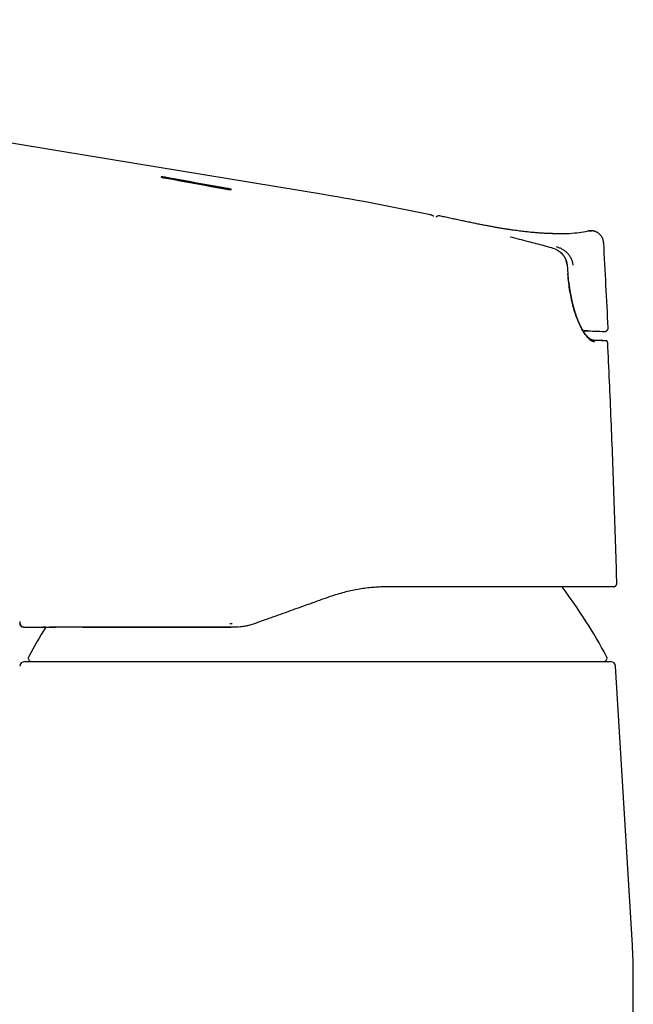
# Model space of a CAD drawing. Header units: millimetres. Extents: x 8 to 815, y 12 to 600.
# Tile 4 of 22: x 260 to 312, y 514 to 597. Entities that reach past the tile are written whole.
import ezdxf

# ---------------------------------------------------------------- set-up
doc = ezdxf.new("R2010")
doc.units = ezdxf.units.MM

msp = doc.modelspace()

# ---------------------------------------------------------------- linework, layer by layer
at = {"color": 7, "linetype": 'Continuous', "lineweight": 30}
for p, q in [((272.491, 583.318), (277.685, 582.377)), ((285.723, 581.889), (285.723, 581.889)), ((294.701, 580.192), (294.697, 580.194)), ((295.422, 580.109), (295.401, 580.111)), ((295.466, 580.102), (295.467, 580.102)), ((308.157, 578.86), (308.244, 578.855)), ((304.899, 577.41), (304.883, 577.415)), ((306.246, 575.245), (306.183, 576.002)), ((309.611, 570.72), (309.612, 570.72)), ((307.507, 570.465), (307.568, 570.463)), ((307.508, 570.464), (307.526, 570.463)), ((307.908, 570.452), (307.87, 570.452)), ((309.302, 570.405), (309.325, 570.405)), ((308.356, 569.658), (308.358, 569.658)), ((309.568, 569.477), (309.562, 569.477)), ((310.328, 549.272), (310.335, 549.272)), ((310.071, 548.966), (310.038, 548.963)), ((277.856, 545.877), (278.045, 545.877)), ((280.266, 545.985), (280.175, 545.952)), ((280.721, 546.148), (280.266, 545.985)), ((260.524, 545.564), (260.528, 545.563)), ((260.535, 545.563), (260.535, 545.563)), ((260.535, 545.563), (260.535, 545.563)), ((277.959, 545.563), (277.963, 545.563)), ((278.152, 545.563), (277.961, 545.563)), ((260.605, 542.673), (285.221, 542.673)), ((285.221, 542.673), (309.838, 542.673)), ((311.649, 518.874), (310.237, 542.297)), ((311.721, 486.822), (311.721, 516.468))]:
    msp.add_line(p, q, dxfattribs=at)
at = {"color": 7, "linetype": 'Continuous', "lineweight": 30, "flags": 128}
for points in [[(285.723, 581.89), (263.747, 585.522), (241.236, 589.238), (196.751, 596.584)], [(272.372, 583.297), (273.021, 583.179), (273.671, 583.061), (274.32, 582.943), (274.969, 582.825), (275.619, 582.707), (276.268, 582.589), (276.917, 582.471), (277.566, 582.353)], [(277.686, 582.398), (277.037, 582.515), (276.388, 582.633), (275.738, 582.751), (275.089, 582.868), (274.44, 582.986), (273.79, 583.103), (273.141, 583.221), (272.492, 583.338)], [(295.459, 580.104), (295.426, 580.109), (295.404, 580.111)], [(307.508, 570.463), (307.508, 570.463), (307.706, 570.457), (307.903, 570.45), (308.101, 570.444), (308.299, 570.437), (308.496, 570.431)]]:
    msp.add_lwpolyline(points, dxfattribs=at)
at = {"color": 7, "linetype": 'Continuous', "lineweight": 30}
for centre, radius, start, end in [((253.074, 384.573), 200, 77.98815, 80.60483), ((295.396, 579.811), 0.3, 89.02516, 139.47243), ((317.524, 840.263), 269.984, 268.08384, 268.25491), ((309.42, 569.47), 0.15, 79.40206, 97.76596), ((265.585, 519.178), 50, 28.60495, 36.56319), ((260.535, 545.863), 0.3, 183.25886, 270.00041), ((304.857, 519.178), 50, 148.14877, 151.39505), ((260.605, 542.273), 0.4, 90, 176.5505), ((261.224, 542.973), 0.3, 151.39505, 270), ((309.219, 542.973), 0.3, 270, 28.60495), ((309.838, 542.273), 0.4, 3.4495, 90), ((271.721, 516.468), 40, 0.00001, 3.44958)]:
    msp.add_arc(centre, radius, start, end, dxfattribs=at)
for centre, start_param, end_param in [((307.526, 570.463), 4.713649, 6.278848), ((307.564, 570.463), 6.278848, 7.844048)]:
    msp.add_ellipse(centre, major_axis=(0.344, -0.011), ratio=0.000144, start_param=start_param, end_param=end_param, dxfattribs=at)
for points, knots in [([(272.492, 583.338), (272.48, 583.34), (272.458, 583.344), (272.411, 583.352), (272.352, 583.361), (272.286, 583.37), (272.228, 583.376), (272.178, 583.381), (272.136, 583.383), (272.105, 583.383), (272.089, 583.38), (272.083, 583.377), (272.084, 583.373), (272.091, 583.367), (272.105, 583.36), (272.126, 583.353), (272.144, 583.348), (272.16, 583.343), (272.174, 583.339), (272.192, 583.335), (272.215, 583.329), (272.244, 583.322), (272.278, 583.315), (272.312, 583.308), (272.343, 583.302), (272.363, 583.298), (272.372, 583.297)], [0, 0, 0, 0, 0.031874, 0.063075, 0.12937, 0.192651, 0.252951, 0.31197, 0.37374, 0.436114, 0.499149, 0.539261, 0.576267, 0.61559, 0.678879, 0.712532, 0.7475, 0.76959, 0.787099, 0.809897, 0.837982, 0.871353, 0.910744, 0.944606, 0.974359, 1, 1, 1, 1]), ([(272.104, 583.362), (272.105, 583.362), (272.111, 583.363), (272.136, 583.363), (272.177, 583.361), (272.228, 583.356), (272.286, 583.349), (272.352, 583.341), (272.41, 583.332), (272.457, 583.324), (272.48, 583.32), (272.491, 583.318)], [0, 0, 0, 0, 0.018698, 0.159143, 0.298912, 0.43378, 0.568154, 0.709589, 0.858161, 0.928297, 1, 1, 1, 1]), ([(277.566, 582.353), (277.591, 582.349), (277.639, 582.34), (277.702, 582.331), (277.752, 582.324), (277.791, 582.319), (277.835, 582.315), (277.88, 582.311), (277.922, 582.309), (277.946, 582.31), (277.959, 582.311), (277.965, 582.312), (277.972, 582.314), (277.976, 582.318), (277.97, 582.325), (277.955, 582.332), (277.941, 582.337), (277.935, 582.34), (277.927, 582.342), (277.919, 582.345), (277.909, 582.348), (277.896, 582.352), (277.876, 582.357), (277.848, 582.364), (277.811, 582.373), (277.768, 582.382), (277.726, 582.39), (277.698, 582.395), (277.686, 582.398)], [0, 0, 0, 0, 0.068037, 0.132316, 0.173129, 0.21229, 0.249811, 0.311768, 0.374026, 0.436644, 0.457638, 0.478681, 0.499774, 0.554968, 0.614979, 0.679831, 0.693407, 0.70718, 0.721147, 0.735311, 0.74967, 0.76996, 0.797558, 0.832461, 0.874665, 0.923588, 0.965367, 1, 1, 1, 1]), ([(277.685, 582.377), (277.693, 582.376), (277.708, 582.373), (277.731, 582.369), (277.757, 582.364), (277.784, 582.358), (277.81, 582.352), (277.834, 582.347), (277.853, 582.342), (277.869, 582.338), (277.882, 582.335), (277.894, 582.332), (277.902, 582.329), (277.915, 582.326), (277.93, 582.321), (277.947, 582.315), (277.953, 582.312), (277.956, 582.311)], [0, 0, 0, 0, 0.057038, 0.121455, 0.19325, 0.272424, 0.358975, 0.430595, 0.495389, 0.553354, 0.604489, 0.648795, 0.686271, 0.716916, 0.818543, 0.916687, 1, 1, 1, 1]), ([(294.986, 580.072), (294.98, 580.074), (294.969, 580.079), (294.954, 580.086), (294.941, 580.092), (294.928, 580.098), (294.918, 580.103), (294.908, 580.107), (294.9, 580.111), (294.893, 580.114), (294.887, 580.116), (294.882, 580.119), (294.877, 580.121), (294.872, 580.123), (294.864, 580.126), (294.854, 580.131), (294.842, 580.136), (294.829, 580.142), (294.818, 580.147), (294.806, 580.152), (294.795, 580.157), (294.785, 580.161), (294.777, 580.164), (294.771, 580.167), (294.764, 580.17), (294.756, 580.173), (294.748, 580.176), (294.74, 580.18), (294.731, 580.183), (294.723, 580.186), (294.714, 580.189), (294.708, 580.191), (294.705, 580.192), (294.705, 580.192)], [0, 0, 0, 0, 0.038537, 0.074388, 0.107556, 0.138046, 0.165862, 0.191007, 0.213485, 0.231749, 0.247775, 0.262399, 0.277034, 0.291705, 0.30641, 0.345975, 0.385793, 0.426521, 0.469517, 0.512517, 0.557599, 0.604761, 0.633526, 0.663684, 0.696107, 0.730799, 0.768535, 0.808631, 0.851084, 0.895895, 0.943061, 0.992582, 1, 1, 1, 1]), ([(295.404, 580.111), (295.399, 580.111), (295.389, 580.111), (295.368, 580.11), (295.342, 580.106), (295.312, 580.099), (295.278, 580.087), (295.246, 580.071), (295.216, 580.051), (295.191, 580.03), (295.176, 580.013), (295.169, 580.005)], [0, 0, 0, 0, 0.117163, 0.2673, 0.407384, 0.5382, 0.660701, 0.775966, 0.85837, 0.937772, 1, 1, 1, 1]), ([(305.346, 578.611), (305.331, 578.611), (305.302, 578.611), (305.251, 578.612), (305.196, 578.612), (305.135, 578.612), (305.07, 578.613), (305, 578.614), (304.926, 578.615), (304.846, 578.617), (304.763, 578.619), (304.675, 578.622), (304.582, 578.625), (304.481, 578.629), (304.371, 578.634), (304.25, 578.64), (304.121, 578.648), (303.98, 578.657), (303.829, 578.667), (303.669, 578.679), (303.501, 578.693), (303.326, 578.708), (303.141, 578.726), (302.946, 578.745), (302.739, 578.768), (302.521, 578.793), (302.291, 578.82), (302.051, 578.851), (301.8, 578.885), (301.539, 578.922), (301.267, 578.963), (300.975, 579.008), (300.662, 579.059), (300.328, 579.116), (299.981, 579.177), (299.621, 579.242), (299.25, 579.312), (298.866, 579.387), (298.469, 579.466), (298.061, 579.549), (297.64, 579.636), (297.209, 579.727), (296.769, 579.822), (296.32, 579.918), (295.884, 580.012), (295.599, 580.074), (295.467, 580.102)], [0, 0, 0, 0, 0.01049, 0.020575, 0.030308, 0.039746, 0.048953, 0.057994, 0.066943, 0.075871, 0.084852, 0.093959, 0.10326, 0.112821, 0.123911, 0.135488, 0.147986, 0.161613, 0.176369, 0.192254, 0.208266, 0.22528, 0.243296, 0.262315, 0.282336, 0.303751, 0.326207, 0.349704, 0.374242, 0.399824, 0.426448, 0.454117, 0.485757, 0.518659, 0.552822, 0.588243, 0.624919, 0.662848, 0.702028, 0.742459, 0.784143, 0.827077, 0.870464, 0.915058, 0.960863, 1, 1, 1, 1]), ([(305.346, 578.627), (305.69, 578.625), (306.562, 578.618), (307.423, 578.756), (307.944, 578.839)], [0, 0, 0, 0, 0.395212, 1, 1, 1, 1]), ([(307.944, 578.839), (307.978, 578.845), (308.048, 578.857), (308.118, 578.859), (308.154, 578.86)], [0, 0, 0, 0, 0.495212, 1, 1, 1, 1]), ([(308.137, 578.859), (308.125, 578.859), (308.086, 578.859), (308.021, 578.853), (307.969, 578.844), (307.944, 578.839)], [0, 0, 0, 0, 0.188716, 0.59985, 1, 1, 1, 1]), ([(309.237, 577.834), (309.234, 577.869), (309.228, 577.94), (309.206, 578.046), (309.173, 578.153), (309.132, 578.247), (309.089, 578.328), (309.045, 578.395), (308.997, 578.46), (308.943, 578.521), (308.885, 578.579), (308.822, 578.632), (308.755, 578.68), (308.685, 578.722), (308.612, 578.76), (308.538, 578.791), (308.462, 578.816), (308.385, 578.836), (308.309, 578.85), (308.233, 578.858), (308.18, 578.861), (308.153, 578.86), (308.15, 578.86)], [0, 0, 0, 0, 0.063224, 0.128965, 0.197024, 0.267145, 0.314896, 0.363316, 0.412286, 0.461679, 0.51136, 0.56119, 0.611028, 0.660737, 0.710178, 0.759221, 0.807746, 0.855646, 0.90284, 0.949268, 0.994906, 1, 1, 1, 1]), ([(304.883, 577.417), (304.665, 577.476), (304.23, 577.593), (303.577, 577.766), (302.884, 577.947), (302.153, 578.137), (301.64, 578.268), (301.383, 578.334)], [0, 0, 0, 0, 0.186648, 0.373322, 0.560007, 0.78002, 1, 1, 1, 1]), ([(306.163, 575.998), (306.151, 576.086), (306.126, 576.258), (306.033, 576.5), (305.905, 576.72), (305.691, 576.979), (305.358, 577.247), (305.041, 577.36), (304.883, 577.417)], [0, 0, 0, 0, 0.130162, 0.256316, 0.380649, 0.504528, 0.752351, 1, 1, 1, 1]), ([(305.254, 577.525), (305.34, 577.498), (305.513, 577.445), (305.759, 577.324), (305.99, 577.172), (306.198, 576.985), (306.373, 576.765), (306.51, 576.518), (306.609, 576.252), (306.635, 576.066), (306.647, 575.974)], [0, 0, 0, 0, 0.121268, 0.244496, 0.368778, 0.493884, 0.620169, 0.747211, 0.874068, 1, 1, 1, 1]), ([(306.184, 575.99), (306.182, 576.019), (306.176, 576.075), (306.162, 576.154), (306.146, 576.225), (306.128, 576.289), (306.109, 576.345), (306.091, 576.394), (306.073, 576.436), (306.057, 576.473), (306.043, 576.503), (306.031, 576.527), (306.021, 576.546), (306.012, 576.562), (306.003, 576.578), (305.992, 576.597), (305.979, 576.619), (305.962, 576.646), (305.941, 576.678), (305.914, 576.717), (305.881, 576.763), (305.84, 576.814), (305.79, 576.87), (305.732, 576.931), (305.664, 576.995), (305.586, 577.061), (305.496, 577.128), (305.416, 577.182), (305.364, 577.211), (305.348, 577.22)], [0, 0, 0, 0, 0.0566914, 0.1084237, 0.1554455, 0.1979498, 0.2360851, 0.2699648, 0.2996747, 0.3252797, 0.3468282, 0.3643563, 0.3778901, 0.3874481, 0.3993658, 0.4133916, 0.4303189, 0.4501363, 0.4744981, 0.5049181, 0.5413648, 0.5838092, 0.6322271, 0.6866004, 0.7469162, 0.8131642, 0.8853328, 0.963403, 1, 1, 1, 1]), ([(309.612, 570.72), (309.551, 571.906), (309.428, 574.277), (309.301, 576.648), (309.237, 577.834)], [0, 0, 0, 0, 0.500053, 1, 1, 1, 1]), ([(308.492, 569.516), (308.439, 569.524), (308.333, 569.54), (308.157, 569.641), (307.973, 569.799), (307.782, 570.015), (307.59, 570.28), (307.423, 570.557), (307.281, 570.826), (307.164, 571.076), (307.02, 571.422), (306.854, 571.88), (306.679, 572.465), (306.527, 573.096), (306.399, 573.772), (306.295, 574.491), (306.249, 574.988), (306.226, 575.242)], [0, 0, 0, 0, 0.062211, 0.124215, 0.186826, 0.250841, 0.314078, 0.376337, 0.417684, 0.459159, 0.500988, 0.578775, 0.657478, 0.738089, 0.821521, 0.908589, 1, 1, 1, 1]), ([(308.356, 569.658), (308.351, 569.658), (308.341, 569.659), (308.328, 569.66), (308.317, 569.662), (308.307, 569.664), (308.298, 569.666), (308.286, 569.669), (308.27, 569.673), (308.252, 569.679), (308.233, 569.686), (308.214, 569.694), (308.195, 569.704), (308.174, 569.714), (308.154, 569.726), (308.134, 569.737), (308.116, 569.749), (308.096, 569.763), (308.073, 569.779), (308.049, 569.798), (308.026, 569.816), (308.004, 569.835), (307.98, 569.856), (307.954, 569.88), (307.926, 569.907), (307.896, 569.938), (307.865, 569.971), (307.834, 570.006), (307.794, 570.052), (307.746, 570.112), (307.69, 570.186), (307.636, 570.262), (307.582, 570.343), (307.527, 570.43), (307.467, 570.53), (307.402, 570.647), (307.332, 570.78), (307.261, 570.924), (307.19, 571.077), (307.133, 571.209), (307.089, 571.316), (307.058, 571.395), (307.026, 571.476), (306.995, 571.559), (306.965, 571.641), (306.938, 571.718), (306.915, 571.787), (306.895, 571.846), (306.878, 571.897), (306.864, 571.94), (306.853, 571.974), (306.844, 572.005), (306.834, 572.035), (306.823, 572.071), (306.81, 572.114), (306.795, 572.165), (306.777, 572.225), (306.757, 572.293), (306.737, 572.368), (306.715, 572.447), (306.693, 572.528), (306.673, 572.608), (306.654, 572.683), (306.637, 572.752), (306.622, 572.815), (306.607, 572.876), (306.594, 572.934), (306.582, 572.987), (306.573, 573.03), (306.565, 573.065), (306.558, 573.096), (306.551, 573.129), (306.543, 573.169), (306.532, 573.218), (306.52, 573.276), (306.507, 573.344), (306.492, 573.421), (306.476, 573.506), (306.459, 573.598), (306.44, 573.706), (306.419, 573.829), (306.396, 573.971), (306.373, 574.123), (306.35, 574.286), (306.327, 574.459), (306.305, 574.642), (306.283, 574.834), (306.263, 575.036), (306.251, 575.175), (306.245, 575.245)], [0, 0, 0, 0, 0.008905, 0.016548, 0.022934, 0.028066, 0.03195, 0.038907, 0.046605, 0.056168, 0.065122, 0.073872, 0.082449, 0.091795, 0.100967, 0.109087, 0.116199, 0.123473, 0.133696, 0.143474, 0.151865, 0.159867, 0.168762, 0.178555, 0.188615, 0.19948, 0.21078, 0.221886, 0.232791, 0.25289, 0.272204, 0.290707, 0.309055, 0.327948, 0.347393, 0.371461, 0.396338, 0.421902, 0.44775, 0.473861, 0.486138, 0.498474, 0.510864, 0.5233, 0.535778, 0.547457, 0.557197, 0.565706, 0.572982, 0.579026, 0.583877, 0.587695, 0.591876, 0.596674, 0.602602, 0.609675, 0.617894, 0.62726, 0.637773, 0.648191, 0.659403, 0.670121, 0.680019, 0.689099, 0.697359, 0.704798, 0.712926, 0.719776, 0.72537, 0.729788, 0.733235, 0.737338, 0.742457, 0.748591, 0.756106, 0.764736, 0.77448, 0.785219, 0.796866, 0.809421, 0.825683, 0.843245, 0.862103, 0.88225, 0.903678, 0.925959, 0.94945, 0.974137, 1, 1, 1, 1]), ([(309.325, 570.405), (309.327, 570.405), (309.334, 570.405), (309.346, 570.406), (309.36, 570.408), (309.375, 570.411), (309.391, 570.415), (309.407, 570.42), (309.423, 570.426), (309.44, 570.434), (309.457, 570.443), (309.477, 570.454), (309.498, 570.47), (309.519, 570.488), (309.54, 570.51), (309.56, 570.536), (309.578, 570.566), (309.593, 570.6), (309.604, 570.637), (309.611, 570.677), (309.61, 570.705), (309.61, 570.72)], [0, 0, 0, 0, 0.056754, 0.152425, 0.237892, 0.3133, 0.378856, 0.434874, 0.481862, 0.520682, 0.552858, 0.581026, 0.614296, 0.658553, 0.694132, 0.73613, 0.788889, 0.835147, 0.886398, 0.941726, 1, 1, 1, 1]), ([(309.448, 569.618), (309.446, 569.618), (309.444, 569.618), (309.438, 569.619), (309.431, 569.62), (309.424, 569.62), (309.416, 569.621), (309.408, 569.621), (309.399, 569.621), (309.389, 569.622), (309.381, 569.622), (309.372, 569.622), (309.364, 569.623), (309.355, 569.623), (309.346, 569.623), (309.336, 569.624), (309.325, 569.624), (309.308, 569.625), (309.281, 569.626), (309.243, 569.627), (309.2, 569.628), (309.155, 569.63), (309.109, 569.631), (309.063, 569.633), (309.013, 569.635), (308.962, 569.637), (308.911, 569.638), (308.87, 569.64), (308.842, 569.641), (308.824, 569.641), (308.805, 569.642), (308.783, 569.643), (308.759, 569.644), (308.732, 569.645), (308.702, 569.646), (308.67, 569.647), (308.633, 569.648), (308.589, 569.65), (308.539, 569.652), (308.484, 569.654), (308.423, 569.656), (308.376, 569.658), (308.348, 569.659), (308.344, 569.659)], [0, 0, 0, 0, 0.0204706, 0.0457284, 0.0696522, 0.0922416, 0.1134964, 0.1334163, 0.1551791, 0.1750864, 0.1931373, 0.2093313, 0.2262788, 0.2425967, 0.2590501, 0.2756391, 0.2923638, 0.3092246, 0.355043, 0.4011926, 0.4473422, 0.493493, 0.5326513, 0.5718099, 0.6109465, 0.6488772, 0.6849305, 0.7191027, 0.7290182, 0.7400219, 0.7523027, 0.7658616, 0.7806997, 0.7965192, 0.813575, 0.8318685, 0.8514011, 0.8762721, 0.9029042, 0.9313007, 0.9614647, 0.9933997, 1, 1, 1, 1]), ([(309.399, 569.62), (309.399, 569.62), (309.399, 569.62), (309.398, 569.62), (309.395, 569.62), (309.391, 569.62), (309.385, 569.621), (309.379, 569.621), (309.373, 569.621), (309.365, 569.621), (309.357, 569.621), (309.347, 569.621), (309.337, 569.622), (309.327, 569.622), (309.316, 569.622), (309.298, 569.623), (309.273, 569.623), (309.236, 569.624), (309.196, 569.626), (309.15, 569.627), (309.099, 569.629), (309.042, 569.631), (308.981, 569.633), (308.915, 569.635), (308.862, 569.637), (308.824, 569.639), (308.801, 569.639), (308.778, 569.64), (308.751, 569.641), (308.722, 569.643), (308.688, 569.644), (308.652, 569.645), (308.612, 569.647), (308.569, 569.649), (308.523, 569.651), (308.472, 569.653), (308.416, 569.655), (308.376, 569.657), (308.356, 569.658)], [0, 0, 0, 0, 0.002692, 0.01495, 0.042912, 0.069327, 0.091605, 0.112654, 0.132474, 0.151068, 0.171606, 0.190598, 0.209231, 0.227717, 0.246056, 0.264247, 0.312251, 0.35945, 0.40659, 0.453732, 0.504935, 0.556136, 0.607339, 0.65805, 0.707665, 0.723032, 0.738292, 0.753634, 0.770685, 0.789817, 0.811032, 0.834333, 0.85753, 0.882486, 0.909206, 0.937695, 0.967958, 1, 1, 1, 1]), ([(309.567, 569.477), (309.567, 569.481), (309.567, 569.489), (309.565, 569.501), (309.562, 569.513), (309.557, 569.526), (309.551, 569.541), (309.542, 569.556), (309.53, 569.572), (309.515, 569.587), (309.497, 569.6), (309.476, 569.61), (309.458, 569.616), (309.447, 569.618), (309.443, 569.618)], [0, 0, 0, 0, 0.02121, 0.045991, 0.075871, 0.111719, 0.169601, 0.239591, 0.322012, 0.43755, 0.571376, 0.723558, 0.894136, 1, 1, 1, 1]), ([(310.338, 549.272), (310.336, 549.335), (310.306, 550.488), (310.237, 552.731), (310.13, 556), (310.011, 559.269), (309.882, 562.537), (309.741, 565.805), (309.637, 568.118), (309.576, 569.342), (309.569, 569.478)], [0, 0, 0, 0, 0.009399, 0.171152, 0.332904, 0.494658, 0.656412, 0.818165, 0.979917, 1, 1, 1, 1]), ([(310.071, 548.965), (310.072, 548.965), (310.076, 548.966), (310.084, 548.967), (310.094, 548.968), (310.104, 548.97), (310.114, 548.973), (310.124, 548.976), (310.134, 548.979), (310.143, 548.983), (310.151, 548.986), (310.156, 548.988), (310.161, 548.991), (310.168, 548.994), (310.177, 548.998), (310.19, 549.005), (310.206, 549.015), (310.226, 549.03), (310.249, 549.05), (310.274, 549.079), (310.299, 549.116), (310.32, 549.161), (310.335, 549.214), (310.336, 549.252), (310.336, 549.272)], [0, 0, 0, 0, 0.03054, 0.144894, 0.245776, 0.333231, 0.407326, 0.468158, 0.515904, 0.550933, 0.563964, 0.574323, 0.58256, 0.589891, 0.601142, 0.61808, 0.640802, 0.66956, 0.706315, 0.751486, 0.804634, 0.864841, 0.930629, 1, 1, 1, 1]), ([(291.178, 548.963), (291.004, 548.962), (290.651, 548.958), (290.114, 548.928), (289.566, 548.88), (289.005, 548.808), (288.438, 548.714), (287.866, 548.596), (287.289, 548.453), (286.705, 548.285), (286.317, 548.151), (286.122, 548.084)], [0, 0, 0, 0, 0.102691, 0.207662, 0.314947, 0.424575, 0.536573, 0.648905, 0.763573, 0.880597, 1, 1, 1, 1]), ([(310.038, 548.963), (310.037, 548.963), (310.036, 548.963), (310.004, 548.963), (309.952, 548.963), (309.877, 548.963), (309.779, 548.963), (309.667, 548.963), (309.546, 548.963), (309.421, 548.963), (309.282, 548.963), (309.129, 548.963), (308.962, 548.963), (308.764, 548.963), (308.529, 548.963), (308.253, 548.963), (307.955, 548.963), (307.637, 548.963), (307.297, 548.963), (306.942, 548.963), (306.575, 548.963), (306.197, 548.963), (305.799, 548.963), (305.382, 548.963), (304.96, 548.963), (304.534, 548.963), (304.107, 548.963), (303.667, 548.963), (303.213, 548.963), (302.745, 548.963), (302.265, 548.963), (301.766, 548.963), (301.249, 548.963), (300.713, 548.963), (300.275, 548.963), (299.942, 548.963), (299.72, 548.963), (299.496, 548.963), (299.269, 548.963), (299.041, 548.963), (298.676, 548.963), (298.17, 548.963), (297.514, 548.963), (296.844, 548.963), (296.159, 548.963), (295.459, 548.963), (294.758, 548.963), (294.057, 548.963), (293.356, 548.963), (292.643, 548.963), (291.916, 548.963), (291.425, 548.963), (291.178, 548.963)], [0, 0, 0, 0, 0.023745, 0.047349, 0.070832, 0.094216, 0.11752, 0.140767, 0.159006, 0.177234, 0.195459, 0.213694, 0.231948, 0.250232, 0.273949, 0.297508, 0.320931, 0.344244, 0.36747, 0.390634, 0.412439, 0.434232, 0.456034, 0.477865, 0.499746, 0.519748, 0.539692, 0.559593, 0.579469, 0.599337, 0.619214, 0.639117, 0.659596, 0.68014, 0.700765, 0.708895, 0.717041, 0.725204, 0.733387, 0.741589, 0.749812, 0.772332, 0.794959, 0.817715, 0.840623, 0.863706, 0.886985, 0.909133, 0.931492, 0.954079, 0.976909, 1, 1, 1, 1]), ([(286.122, 548.084), (285.87, 547.994), (285.367, 547.813), (284.612, 547.543), (283.856, 547.272), (283.088, 546.996), (282.307, 546.716), (281.514, 546.432), (280.986, 546.243), (280.722, 546.148)], [0, 0, 0, 0, 0.139972, 0.279952, 0.419949, 0.559962, 0.706653, 0.853339, 1, 1, 1, 1]), ([(260.224, 546.043), (260.226, 546.002), (260.23, 545.936), (260.233, 545.871), (260.235, 545.846)], [0, 0, 0, 0, 0.631118, 1, 1, 1, 1]), ([(260.528, 545.564), (260.511, 545.565), (260.476, 545.567), (260.423, 545.583), (260.372, 545.609), (260.327, 545.644), (260.29, 545.687), (260.261, 545.736), (260.242, 545.79), (260.237, 545.827), (260.235, 545.846)], [0, 0, 0, 0, 0.111303, 0.23826, 0.365217, 0.492173, 0.61913, 0.746087, 0.873043, 1, 1, 1, 1]), ([(280.175, 545.952), (280.097, 545.924), (279.947, 545.87), (279.729, 545.798), (279.526, 545.738), (279.339, 545.691), (279.149, 545.65), (278.942, 545.614), (278.702, 545.586), (278.434, 545.568), (278.249, 545.565), (278.152, 545.564)], [0, 0, 0, 0, 0.117378, 0.22604, 0.325999, 0.417254, 0.499823, 0.60332, 0.721412, 0.853723, 1, 1, 1, 1]), ([(260.523, 545.564), (260.524, 545.564), (260.526, 545.564), (260.534, 545.564), (260.548, 545.564), (260.566, 545.564), (260.587, 545.564), (260.613, 545.564), (260.643, 545.564), (260.677, 545.564), (260.716, 545.564), (260.757, 545.564), (260.802, 545.564), (260.848, 545.564), (260.897, 545.564), (260.947, 545.564), (260.999, 545.564), (261.051, 545.564), (261.104, 545.564), (261.157, 545.564), (261.21, 545.564), (261.263, 545.564), (261.312, 545.564), (261.357, 545.564), (261.399, 545.564), (261.44, 545.564), (261.481, 545.564), (261.525, 545.564), (261.57, 545.564), (261.618, 545.564), (261.679, 545.564), (261.755, 545.564), (261.847, 545.564), (261.947, 545.563), (262.05, 545.563), (262.158, 545.563), (262.268, 545.563), (262.386, 545.563), (262.511, 545.563), (262.615, 545.563), (262.679, 545.563), (262.697, 545.563)], [0, 0, 0, 0, 0.018867, 0.054552, 0.089403, 0.123422, 0.156611, 0.188972, 0.220508, 0.254246, 0.28699, 0.318742, 0.349506, 0.379284, 0.408078, 0.43589, 0.462723, 0.488577, 0.513456, 0.536943, 0.55949, 0.581101, 0.601775, 0.617834, 0.63328, 0.648113, 0.662666, 0.677656, 0.693108, 0.709022, 0.725399, 0.752079, 0.779918, 0.808916, 0.839071, 0.866974, 0.895798, 0.925542, 0.956205, 0.987785, 1, 1, 1, 1]), ([(261.026, 545.563), (261.027, 545.563), (261.028, 545.563), (261.036, 545.563), (261.047, 545.563), (261.064, 545.563), (261.085, 545.563), (261.11, 545.563), (261.135, 545.563), (261.162, 545.563), (261.189, 545.563), (261.221, 545.563), (261.248, 545.563), (261.268, 545.563), (261.279, 545.563), (261.292, 545.563), (261.304, 545.563), (261.315, 545.563), (261.328, 545.563), (261.342, 545.563), (261.359, 545.563), (261.375, 545.563), (261.39, 545.563), (261.402, 545.563), (261.416, 545.563), (261.43, 545.563), (261.445, 545.563), (261.461, 545.563), (261.48, 545.563), (261.502, 545.563), (261.527, 545.563), (261.552, 545.563), (261.575, 545.563), (261.596, 545.563), (261.614, 545.563), (261.629, 545.563), (261.642, 545.563), (261.652, 545.563), (261.658, 545.563), (261.662, 545.563), (261.666, 545.563), (261.67, 545.563), (261.675, 545.563), (261.706, 545.563), (261.768, 545.563), (261.866, 545.563), (261.946, 545.563), (262, 545.563), (262.025, 545.563), (262.05, 545.563), (262.076, 545.563), (262.101, 545.563), (262.127, 545.563), (262.176, 545.563), (262.249, 545.563), (262.35, 545.563), (262.458, 545.563), (262.573, 545.563), (262.695, 545.563), (262.819, 545.563), (262.945, 545.563), (263.072, 545.563), (263.161, 545.563), (263.206, 545.563)], [0, 0, 0, 0, 0.030113, 0.061132, 0.093057, 0.125889, 0.159626, 0.191258, 0.220217, 0.243693, 0.268194, 0.29372, 0.320271, 0.328253, 0.336324, 0.344483, 0.35273, 0.36049, 0.366345, 0.376068, 0.38643, 0.397431, 0.404425, 0.411655, 0.419121, 0.426823, 0.434761, 0.442934, 0.452232, 0.463529, 0.476645, 0.488552, 0.499249, 0.508736, 0.517014, 0.523649, 0.529229, 0.533756, 0.536166, 0.538117, 0.538758, 0.54087, 0.543044, 0.545216, 0.580255, 0.619553, 0.6583, 0.666923, 0.675518, 0.684085, 0.692625, 0.701137, 0.70962, 0.718074, 0.747944, 0.77853, 0.809832, 0.841855, 0.874602, 0.908078, 0.938144, 0.968783, 1, 1, 1, 1]), ([(262.387, 545.563), (262.383, 545.563), (262.327, 545.563), (262.237, 545.563), (262.156, 545.563), (262.121, 545.563)], [0, 0, 0, 0, 0.03409, 0.5892338, 1, 1, 1, 1]), ([(277.961, 545.563), (277.843, 545.563), (277.609, 545.563), (277.264, 545.563), (276.928, 545.563), (276.6, 545.563), (276.275, 545.563), (275.946, 545.563), (275.635, 545.563), (275.346, 545.563), (275.087, 545.563), (274.832, 545.563), (274.581, 545.563), (274.328, 545.563), (274.069, 545.563), (273.754, 545.563), (273.393, 545.563), (272.992, 545.563), (272.601, 545.563), (272.221, 545.563), (271.85, 545.563), (271.49, 545.563), (271.141, 545.563), (270.876, 545.563), (270.692, 545.563), (270.584, 545.563), (270.476, 545.563), (270.369, 545.563), (270.263, 545.563), (270.109, 545.563), (269.91, 545.563), (269.602, 545.563), (269.238, 545.563), (268.835, 545.563), (268.456, 545.563), (268.1, 545.563), (267.751, 545.563), (267.404, 545.563), (267.061, 545.563), (266.723, 545.563), (266.392, 545.563), (266.071, 545.563), (265.759, 545.563), (265.455, 545.563), (265.179, 545.563), (264.927, 545.563), (264.698, 545.563), (264.474, 545.563), (264.257, 545.563), (264.044, 545.563), (263.825, 545.563), (263.601, 545.563), (263.372, 545.563), (263.153, 545.563), (262.931, 545.563), (262.78, 545.563), (262.703, 545.563), (262.7, 545.563)], [0, 0, 0, 0, 0.01798, 0.035558, 0.052735, 0.069511, 0.085887, 0.102724, 0.120413, 0.134096, 0.147589, 0.160894, 0.17401, 0.18694, 0.200853, 0.215096, 0.237043, 0.258619, 0.279829, 0.300679, 0.321175, 0.341324, 0.361133, 0.380608, 0.386899, 0.39318, 0.399453, 0.405717, 0.411972, 0.418219, 0.432914, 0.447566, 0.473633, 0.49959, 0.522683, 0.545711, 0.568684, 0.591955, 0.615803, 0.639759, 0.663835, 0.687719, 0.711587, 0.735456, 0.759338, 0.778877, 0.79846, 0.818094, 0.837786, 0.85754, 0.877364, 0.900825, 0.924401, 0.9481, 0.971352, 0.99904, 1, 1, 1, 1]), ([(265.503, 545.563), (265.609, 545.563), (265.82, 545.563), (266.137, 545.563), (266.392, 545.563), (266.558, 545.563), (266.625, 545.563), (266.65, 545.563), (266.658, 545.563), (266.666, 545.563), (266.673, 545.563), (266.681, 545.563), (266.693, 545.563), (266.71, 545.563), (266.735, 545.563), (266.767, 545.563), (266.808, 545.563), (266.856, 545.563), (266.913, 545.563), (266.977, 545.563), (267.049, 545.563), (267.11, 545.563), (267.159, 545.563), (267.192, 545.563), (267.227, 545.563), (267.263, 545.563), (267.299, 545.563), (267.332, 545.563), (267.399, 545.563), (267.503, 545.563), (267.648, 545.563), (267.786, 545.563), (267.878, 545.563), (267.926, 545.563), (267.937, 545.563), (267.948, 545.563), (267.959, 545.563), (267.971, 545.563), (267.982, 545.563), (267.993, 545.563), (268.007, 545.563), (268.026, 545.563), (268.052, 545.563), (268.087, 545.563), (268.131, 545.563), (268.184, 545.563), (268.246, 545.563), (268.316, 545.563), (268.396, 545.563), (268.463, 545.563), (268.517, 545.563), (268.554, 545.563), (268.592, 545.563), (268.631, 545.563), (268.671, 545.563), (268.707, 545.563), (268.779, 545.563), (268.891, 545.563), (269.047, 545.563), (269.17, 545.563), (269.254, 545.563), (269.301, 545.563), (269.347, 545.563), (269.393, 545.563), (269.452, 545.563), (269.526, 545.563), (269.618, 545.563), (269.717, 545.563), (269.822, 545.563), (269.935, 545.563), (270.055, 545.563), (270.186, 545.563), (270.318, 545.563), (270.445, 545.563), (270.559, 545.563), (270.664, 545.563), (270.758, 545.563), (270.843, 545.563), (270.918, 545.563), (270.964, 545.563), (270.986, 545.563)], [0, 0, 0, 0, 0.0702297, 0.1403121, 0.2018954, 0.2289735, 0.2408852, 0.242445, 0.2440047, 0.2455644, 0.2471241, 0.2486837, 0.2502434, 0.2540106, 0.2589878, 0.2651748, 0.2733582, 0.2829988, 0.2940965, 0.3066513, 0.3206632, 0.3361327, 0.3423454, 0.3487656, 0.3553933, 0.3622285, 0.3692712, 0.3761216, 0.3810437, 0.4073258, 0.4355714, 0.462094, 0.4840086, 0.486089, 0.4881565, 0.4902111, 0.4922529, 0.4942818, 0.4962979, 0.4983013, 0.500292, 0.5038834, 0.5087103, 0.5147737, 0.522854, 0.5324275, 0.5434965, 0.5560633, 0.5701302, 0.5856997, 0.5919623, 0.598439, 0.6051299, 0.6120352, 0.6191549, 0.6260504, 0.6308343, 0.6565361, 0.6844856, 0.7110903, 0.7191731, 0.7271223, 0.7349378, 0.7426193, 0.7501669, 0.7644197, 0.7797279, 0.7960904, 0.813506, 0.8319731, 0.8514894, 0.8720522, 0.8954817, 0.9152724, 0.9334399, 0.9499858, 0.9649124, 0.9782221, 0.9899171, 1, 1, 1, 1]), ([(270.986, 545.563), (271.038, 545.563), (271.146, 545.563), (271.315, 545.563), (271.494, 545.563), (271.684, 545.563), (271.834, 545.563), (271.94, 545.563), (271.998, 545.563), (272.057, 545.563), (272.117, 545.563), (272.177, 545.563), (272.239, 545.563), (272.3, 545.563), (272.453, 545.563), (272.644, 545.563), (272.872, 545.563), (273.046, 545.563), (273.22, 545.563), (273.395, 545.563), (273.57, 545.563), (273.754, 545.563), (273.946, 545.563), (274.184, 545.563), (274.457, 545.563), (274.764, 545.563), (275.064, 545.563), (275.357, 545.563), (275.641, 545.563), (275.916, 545.563), (276.182, 545.563), (276.44, 545.563), (276.61, 545.563), (276.694, 545.563)], [0, 0, 0, 0, 0.0296908, 0.0611733, 0.0944458, 0.1295071, 0.1663568, 0.1768041, 0.1873867, 0.1981047, 0.208958, 0.2199467, 0.2310709, 0.2423305, 0.2531893, 0.3138146, 0.3445592, 0.375299, 0.4060357, 0.436771, 0.4675065, 0.4982436, 0.533078, 0.5675929, 0.6216579, 0.6743, 0.7255215, 0.775323, 0.8237044, 0.8698387, 0.9146007, 0.9579885, 1, 1, 1, 1]), ([(272.77, 545.563), (272.849, 545.563), (273.035, 545.563), (273.331, 545.563), (273.66, 545.563), (274.001, 545.563), (274.352, 545.563), (274.714, 545.563), (275.087, 545.564), (275.47, 545.564), (275.865, 545.564), (276.268, 545.564), (276.679, 545.564), (277.098, 545.564), (277.527, 545.564), (277.817, 545.564), (277.964, 545.564)], [0, 0, 0, 0, 0.0479281, 0.1114633, 0.1766543, 0.2435127, 0.3120503, 0.3822784, 0.454208, 0.5278493, 0.6032117, 0.6803031, 0.7577073, 0.83679, 0.9175541, 1, 1, 1, 1]), ([(276.694, 545.563), (276.731, 545.563), (276.808, 545.563), (276.931, 545.563), (277.053, 545.563), (277.174, 545.563), (277.288, 545.563), (277.549, 545.563), (277.772, 545.563), (277.958, 545.563)], [0, 0, 0, 0, 0.0884847, 0.1854064, 0.2907715, 0.3794858, 0.47342, 0.5596437, 1, 1, 1, 1])]:
    msp.add_open_spline(points, degree=3, knots=knots, dxfattribs=at)

doc.saveas('drawing.dxf')
